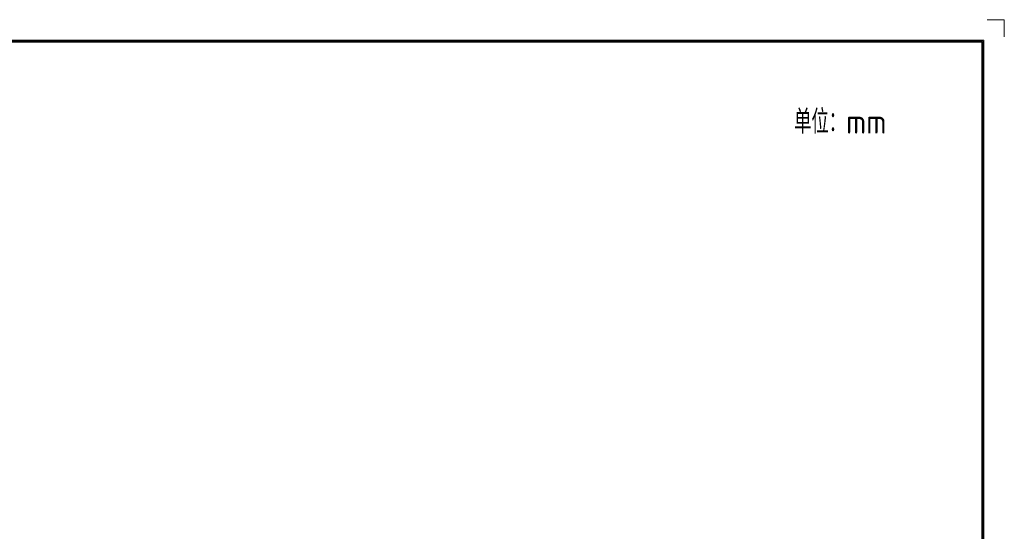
# Model space of a CAD drawing. Header units: inches. Extents: x -121 to 307, y -30 to 271.
# Tile 15 of 15: x 102 to 307, y 164 to 271. Entities that reach past the tile are written whole.
import ezdxf
from ezdxf.enums import TextEntityAlignment as Align

# ---------------------------------------------------------------- set-up
doc = ezdxf.new("R2010")
doc.units = ezdxf.units.IN
doc.header["$LTSCALE"] = 23.1
doc.header["$MEASUREMENT"] = 0
doc.layers.get('0').update_dxf_attribs({"lineweight": 18})
doc.styles.get("Standard").update_dxf_attribs({"font": 'isocp3.shx', "bigfont": 'gbcbig.shx'})

# ---------------------------------------------------------------- blocks, each defined once
blk = doc.blocks.new('图表_1')
for p, q in [((292.26, 145.71), (288.71, 145.71)), ((292.26, 145.71), (292.26, 142.16)), ((-132.06, 141.45), (288.01, 141.45)), ((-131.83, 141.23), (287.78, 141.23)), ((-131.6, 141), (287.55, 141)), ((287.55, 141), (287.55, -150)), ((287.78, 141.23), (287.78, -150.23)), ((288.01, 141.45), (288.01, -150.46))]:
    blk.add_line(p, q)
blk = doc.blocks.new('hcfa图表_1')
blk.add_blockref('图表_1', (-366.29, 186.04))
blk = doc.blocks.new('禾川制图_1')
blk.add_blockref('hcfa图表_1', (502.61, -331.75))
blk.add_text('单位：mm', height=5).set_placement((384.78, -23.74))
for tag, p in [('V1.0', (7, -23.81)), ('XXXX', (49.65, -23.5)), ('XXXC', (81.79, -23.79)), ('XXXO', (93.95, -23.72))]:
    blk.add_attdef(tag, p, '', height=2.51)
blk.add_attdef('XXXY', (16.61, -23.72), '', height=2.51, rotation=0.6331)
for tag, p in [('XXXE', (315.81, -269.3)), ('XXXC', (348.56, -269.3)), ('XXXA', (399.26, -269.34)), ('XXXG', (273.32, -276.51)), ('XXXF', (315.77, -276.23)), ('XXXD', (349.08, -276.23)), ('XXXB', (399.16, -276.49)), ('XXXJ', (273.46, -283.93)), ('XXXQ', (335.14, -291.8)), ('XXXM', (277.01, -293.42)), ('XXXP', (301.31, -291.91)), ('XXXO', (351.7, -291.85))]:
    blk.add_attdef(tag, text='', height=2.51).set_placement(p, align=Align.CENTER)

msp = doc.modelspace()

# ---------------------------------------------------------------- block references
msp.add_blockref('禾川制图_1', (-121.442, 270.927))

doc.saveas('drawing.dxf')
